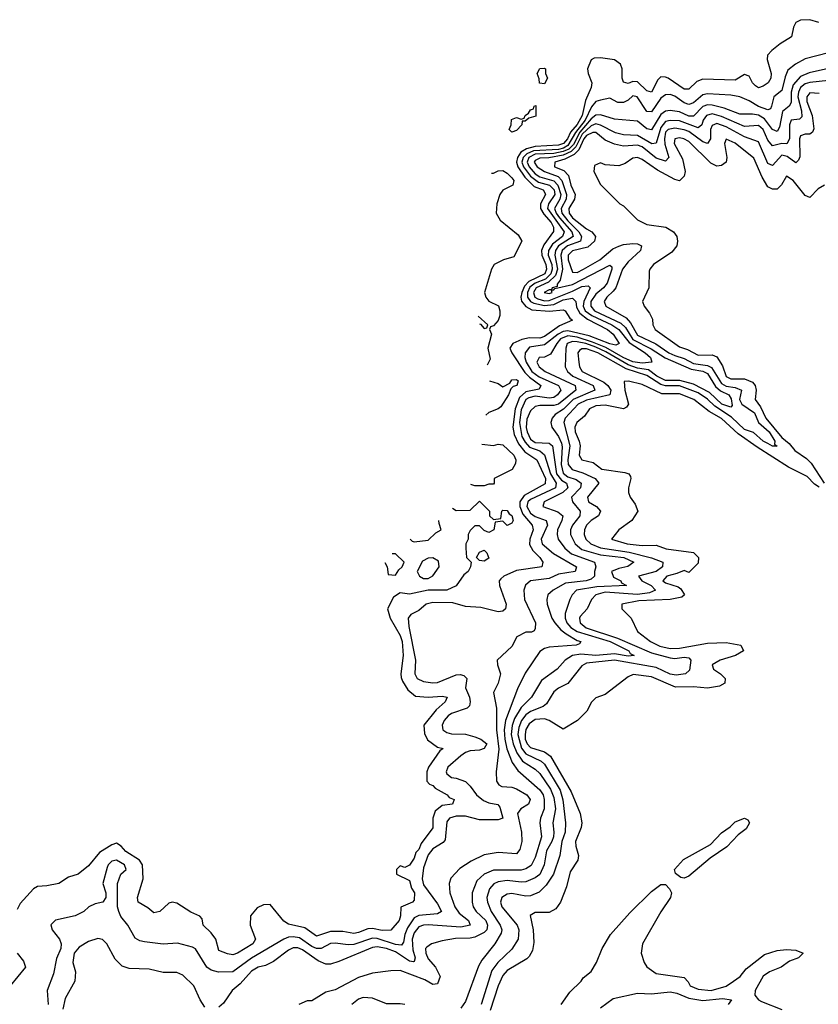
# Model space of a CAD drawing. Header units: inches. Extents: x 2671394 to 2765652, y 830470 to 955458.
# Tile 251 of 256: x 2692954 to 2696387, y 942870 to 947102. Entities that reach past the tile are written whole.
import ezdxf

# ---------------------------------------------------------------- set-up
doc = ezdxf.new("R2010")
doc.units = ezdxf.units.IN
doc.header["$MEASUREMENT"] = 0
doc.layers.add('C6994', color=7, linetype='Continuous')

msp = doc.modelspace()

# ---------------------------------------------------------------- linework, layer by layer
at = {"layer": 'C6994', "color": 2}
for points, elevation in [([(2696389.2, 947090), (2696350, 947101.7), (2696310, 947099.7), (2696290.6, 947090), (2696279.5, 947070), (2696272.1, 947027.9), (2696222.4, 946997.6), (2696186.4, 946970), (2696168.7, 946950), (2696167.2, 946930), (2696183.7, 946870), (2696183.1, 946850), (2696170.5, 946830), (2696150, 946815.6), (2696130, 946809.5), (2696116.9, 946816.9), (2696104.5, 946830), (2696090, 946859), (2696070, 946866), (2696030, 946842.4), (2695890, 946846), (2695864.2, 946835.8), (2695830, 946802.9), (2695810, 946803), (2695740.9, 946850), (2695730, 946855.4), (2695710, 946856.3), (2695696.7, 946843.3), (2695670, 946789.6), (2695650, 946795.6), (2695610, 946834.7), (2695590, 946835.6), (2695570, 946828), (2695550, 946832.7), (2695543.5, 946850), (2695543.5, 946890), (2695536.4, 946910), (2695510, 946929.7), (2695450, 946937.6), (2695423.4, 946936.6), (2695410, 946929.2), (2695395.3, 946890), (2695397, 946870), (2695413.4, 946830), (2695410.3, 946810), (2695385.5, 946754.5), (2695372.4, 946690), (2695350, 946651.9), (2695321.5, 946618.5), (2695308.2, 946590), (2695291, 946570), (2695270, 946563), (2695170, 946557.5), (2695133.1, 946546.9), (2695108, 946532), (2695093.4, 946510), (2695089.3, 946490), (2695094.8, 946470), (2695125.1, 946425.1), (2695165.4, 946385.4), (2695203.8, 946370), (2695210, 946360.7), (2695214.3, 946350), (2695193.2, 946310), (2695193.1, 946290), (2695206.3, 946266.3), (2695238, 946230), (2695248.1, 946210), (2695249, 946191), (2695206.3, 946133.7), (2695197.4, 946110), (2695197.8, 946090), (2695215.7, 946050), (2695218, 946030), (2695210.9, 946010), (2695143.1, 945976.9), (2695123.6, 945956.4), (2695112, 945930), (2695108.4, 945910), (2695111.6, 945891.6), (2695129.3, 945869.3), (2695155.5, 945855.5), (2695231.2, 945848.8), (2695290, 945854.9), (2695298.8, 945850), (2695319.1, 945819.1), (2695330.7, 945810), (2695274.4, 945785.6), (2695210, 945740.3), (2695190, 945733.1), (2695145.9, 945734.1), (2695112.2, 945727.8), (2695074, 945710), (2695060.4, 945690), (2695068.7, 945670), (2695125.3, 945585.3), (2695145.3, 945565.3), (2695194, 945530), (2695186.4, 945513.6), (2695130, 945502), (2695102.2, 945477.8), (2695084, 945430), (2695074.2, 945350), (2695079, 945319), (2695098.7, 945278.7), (2695125.2, 945245.2), (2695176.5, 945210), (2695214, 945130), (2695212.3, 945107.7), (2695122.9, 945057.1), (2695103.5, 945030), (2695103.2, 945010), (2695116.9, 944976.9), (2695157.4, 944930), (2695161.5, 944910), (2695146.7, 944870), (2695146, 944846), (2695160, 944820), (2695190.4, 944790), (2695203, 944770), (2695198.8, 944750), (2695090, 944734), (2695035.5, 944710), (2695021.6, 944698.4), (2695014.4, 944690), (2695015.8, 944670), (2695044.9, 944590), (2695042.8, 944570), (2695030, 944559.3), (2695010, 944557), (2694935.8, 944575.8), (2694870, 944580.5), (2694815.3, 944595.3), (2694730, 944597.2), (2694700.7, 944590), (2694670, 944562.7), (2694634.6, 944545.4), (2694624.4, 944530), (2694626.3, 944493.7), (2694654.9, 944350), (2694653, 944290), (2694663, 944270), (2694690, 944258.4), (2694730, 944252.2), (2694750, 944253.7), (2694830, 944286.4), (2694848, 944288), (2694863.4, 944283.4), (2694876.3, 944270), (2694870.5, 944230), (2694887.3, 944190), (2694891, 944170), (2694887.3, 944152.7), (2694877.5, 944142.5), (2694810, 944120.5), (2694796.4, 944110), (2694778.7, 944090), (2694770.4, 944070), (2694773, 944050), (2694790, 944038.7), (2694810, 944033.4), (2694870, 944032), (2694910, 944019.5), (2694936, 944010), (2694962, 943990), (2694950, 943969.6), (2694930, 943963), (2694890, 943959.7), (2694870, 943952.6), (2694850, 943938), (2694794, 943890), (2694786.7, 943870), (2694790, 943861), (2694810, 943845.5), (2694830, 943842.8), (2694870, 943827.3), (2694890, 943807.7), (2694917, 943770), (2694947, 943747), (2694970, 943736.5), (2695008.5, 943728.5), (2695018, 943718), (2695030.6, 943670), (2695010, 943662.9), (2694930, 943662.6), (2694870, 943678.8), (2694830, 943679.3), (2694801.6, 943670), (2694790, 943655.1), (2694783.1, 943576.9), (2694774.9, 943565.1), (2694730, 943538.3), (2694710, 943513.3), (2694690, 943457.2), (2694683.9, 943410), (2694690, 943383.8), (2694750, 943302), (2694767.3, 943270), (2694750, 943259.6), (2694670, 943252.8), (2694650, 943241.5), (2694621.5, 943198.5), (2694609.2, 943170), (2694603.2, 943136.8), (2694594.8, 943125.2), (2694570, 943127.5), (2694490, 943153.7), (2694470, 943154), (2694390, 943128), (2694365.8, 943125.8), (2694310, 943133.8), (2694290, 943131.9), (2694250.2, 943109.8), (2694230, 943110.8), (2694210, 943119.4), (2694156.4, 943156.4), (2694130, 943160.8), (2694110, 943158.5), (2694089, 943151), (2693950, 943068.5), (2693870, 943009.7), (2693808.1, 943008.1), (2693776.9, 943016.9), (2693758, 943030), (2693710, 943108.7), (2693696.5, 943116.5), (2693632.5, 943132.5), (2693570, 943129.3), (2693490, 943139.3), (2693470, 943142.7), (2693450, 943155.3), (2693419, 943210), (2693388.3, 943248.3), (2693379.5, 943270), (2693375.1, 943290), (2693374, 943390), (2693388.7, 943430), (2693412.3, 943450), (2693405.2, 943470), (2693370, 943489.3), (2693350, 943485.2), (2693334.8, 943470), (2693330, 943458), (2693311.3, 943390), (2693324.7, 943350), (2693324.7, 943330), (2693311.3, 943310), (2693278, 943302), (2693250.6, 943289.4), (2693230, 943269.2), (2693192, 943250), (2693108.3, 943231.7), (2693088, 943212), (2693094, 943190), (2693125.5, 943150), (2693132, 943130), (2693130.3, 943110), (2693112.8, 943067.2), (2693098.9, 943001.1), (2693072.7, 942930), (2693077, 942870)], 6), ([(2696430, 946959.6), (2696330, 946933.6), (2696288.7, 946911.3), (2696255.6, 946884.4), (2696243.6, 946856.4), (2696230, 946798), (2696195.5, 946770), (2696186, 946730), (2696180.7, 946719.3), (2696170, 946714), (2696129.1, 946729.1), (2696090, 946753.6), (2696049.7, 946769.7), (2696010, 946776.9), (2695910, 946783.1), (2695890, 946778.9), (2695850, 946744), (2695830, 946737.2), (2695810, 946745.1), (2695770, 946772.8), (2695750, 946779.7), (2695730, 946778.7), (2695710, 946764.2), (2695670, 946706), (2695650, 946707.8), (2695608, 946770), (2695590, 946774), (2695570, 946755.6), (2695550, 946746.3), (2695525.4, 946745.4), (2695490, 946764), (2695450, 946756.2), (2695430, 946749.7), (2695412.4, 946727.6), (2695384.7, 946670), (2695342.6, 946617.4), (2695310, 946560.7), (2695290.8, 946549.2), (2695270, 946544), (2695162.3, 946537.8), (2695134.1, 946525.9), (2695118.1, 946510), (2695112.8, 946490), (2695119.6, 946470), (2695149.3, 946429.3), (2695184.1, 946404.1), (2695231.3, 946391.3), (2695250.9, 946370.9), (2695254.3, 946350), (2695226.5, 946310), (2695223.2, 946290), (2695294.7, 946190), (2695287.4, 946170), (2695243.5, 946136.5), (2695226.7, 946110), (2695226.1, 946090), (2695241.3, 946050), (2695243.3, 946030), (2695237.5, 946010), (2695213.5, 945986.5), (2695170, 945968.9), (2695147.4, 945952.6), (2695136.6, 945930), (2695137, 945910), (2695150, 945891.2), (2695163.3, 945883.3), (2695210, 945873.6), (2695250, 945878.4), (2695290, 945897.2), (2695330, 945904.9), (2695344, 945890), (2695347, 945867), (2695361, 945841), (2695394.5, 945814.5), (2695480.3, 945770), (2695505.3, 945750), (2695530.4, 945709.6), (2695516.5, 945703.5), (2695491.3, 945708.7), (2695402.5, 945742.5), (2695310, 945764.5), (2695290, 945761.6), (2695269.2, 945750.8), (2695210, 945704.4), (2695145.9, 945694.1), (2695126.5, 945670), (2695125.4, 945650), (2695131, 945630), (2695155, 945590), (2695187, 945567), (2695270.4, 945530), (2695280.3, 945510), (2695266, 945490), (2695250, 945478.2), (2695230, 945474.8), (2695170, 945483.4), (2695142.8, 945477.2), (2695130, 945469.7), (2695110, 945424.5), (2695102.6, 945370), (2695113, 945310), (2695126, 945286), (2695145.1, 945265.1), (2695190, 945249.2), (2695210, 945232.2), (2695235.7, 945150), (2695259.3, 945110), (2695256.5, 945090), (2695150, 945040.3), (2695138, 945030), (2695133.2, 945010), (2695150, 944980.8), (2695170, 944967.2), (2695216.4, 944950), (2695222.6, 944930), (2695195.3, 944870), (2695199.3, 944850), (2695248.3, 944808.3), (2695347.3, 944750), (2695341, 944730), (2695270, 944719.1), (2695230, 944701), (2695149, 944691), (2695128.5, 944671.5), (2695120.5, 944650), (2695123.8, 944610), (2695170.7, 944510), (2695170, 944486), (2695164.7, 944475.3), (2695154, 944470), (2695130, 944469.2), (2695091.3, 944450), (2695070, 944408.7), (2695006, 944350), (2695007.3, 944330), (2695020.7, 944290), (2695010.5, 944250), (2694990.6, 944210), (2695003.1, 944143.1), (2695003.9, 944050), (2695012.9, 943967.1), (2695002, 943870), (2695002.8, 943830), (2695013.7, 943813.7), (2695026.4, 943806.4), (2695070, 943803.1), (2695090, 943795.8), (2695133.4, 943770), (2695148, 943750), (2695140.5, 943730), (2695107.7, 943710), (2695094.4, 943690), (2695110.3, 943610), (2695112.2, 943570), (2695103.8, 943536.2), (2695090, 943517.2), (2695010, 943522.7), (2694950, 943512.7), (2694894.4, 943485.6), (2694846.2, 943453.8), (2694807.7, 943412.3), (2694800.7, 943390), (2694803, 943350), (2694823.7, 943290), (2694842.7, 943262.7), (2694883, 943230), (2694890.6, 943210), (2694850, 943201.5), (2694710, 943212.6), (2694690, 943211.2), (2694670, 943202.9), (2694650, 943177), (2694640.7, 943150), (2694644.2, 943104.2), (2694653.4, 943070), (2694650, 943054), (2694646.8, 943053.2), (2694630, 943056.3), (2694570, 943095.7), (2694530, 943110.7), (2694490, 943117.2), (2694470, 943114.7), (2694326.2, 943053.8), (2694290, 943043.6), (2694270, 943043), (2694237.4, 943057.4), (2694170, 943104.7), (2694150, 943112.6), (2694130, 943112.6), (2694110, 943103.6), (2694045.2, 943054.7), (2694010, 943037.6), (2693978.8, 943030), (2693950, 943012.8), (2693901.1, 942958.9), (2693866.8, 942930), (2693830, 942875.3), (2693810, 942858)], 10), ([(2696430, 946892.4), (2696347.3, 946872.7), (2696310, 946857.2), (2696278.7, 946821.3), (2696270.2, 946790), (2696270, 946745.2), (2696261.6, 946730), (2696232.8, 946707.2), (2696220.2, 946639.7), (2696210, 946621.6), (2696190, 946629.7), (2696155.9, 946675.9), (2696130, 946691.6), (2696103.9, 946696.1), (2696050, 946695.4), (2695982, 946722), (2695930, 946735.1), (2695910, 946736.1), (2695890, 946728.6), (2695850, 946687.1), (2695830, 946687.8), (2695790, 946706.2), (2695750, 946711.2), (2695730, 946708.5), (2695710, 946694.3), (2695670, 946627.8), (2695650, 946633.3), (2695610, 946665.6), (2695510, 946674.7), (2695450, 946692.4), (2695430, 946691), (2695410, 946675.3), (2695361.4, 946618.6), (2695333.9, 946566.1), (2695314.6, 946545.4), (2695290, 946534.6), (2695250, 946526.3), (2695170, 946523.2), (2695142.8, 946510), (2695135.1, 946490), (2695143.2, 946470), (2695170, 946439.8), (2695190, 946426.9), (2695249.6, 946409.6), (2695267.4, 946390), (2695279.8, 946350), (2695275.9, 946330), (2695252.4, 946290), (2695259.8, 946270), (2695274.6, 946250), (2695327.2, 946190), (2695332.9, 946170), (2695270.2, 946130), (2695256.6, 946110), (2695253.5, 946090), (2695265.2, 946030), (2695257, 946003), (2695226.9, 945973.1), (2695173.6, 945950), (2695161.9, 945930), (2695168.4, 945910), (2695181.7, 945901.7), (2695210, 945894.1), (2695230, 945895.1), (2695330, 945934.8), (2695370, 945955.5), (2695398.2, 945958.2), (2695406.4, 945950), (2695378.7, 945890), (2695375.3, 945870), (2695384.8, 945850), (2695412.6, 945830), (2695499, 945790), (2695530, 945771), (2695573.8, 945713.8), (2695643.1, 945670), (2695665.3, 945650), (2695671, 945630), (2695630, 945625.4), (2695590, 945631.4), (2695547.9, 945650), (2695473.1, 945693.1), (2695416.6, 945716.6), (2695350, 945737.9), (2695310, 945742.7), (2695278.8, 945730), (2695262.2, 945710), (2695236.3, 945663.7), (2695210, 945651.6), (2695186.8, 945650), (2695177.3, 945630), (2695186.4, 945610), (2695213, 945590), (2695342, 945530), (2695344.2, 945510), (2695270, 945449.8), (2695250, 945443.2), (2695190, 945444.2), (2695170, 945439.5), (2695150, 945420.7), (2695134.4, 945385.6), (2695131.3, 945348.7), (2695135, 945330), (2695150, 945299), (2695170, 945285), (2695230, 945281.7), (2695243.7, 945270), (2695261.1, 945150), (2695283.2, 945123.2), (2695304.6, 945110), (2695310.3, 945090), (2695288.5, 945070), (2695208, 945030), (2695202, 945010), (2695266.5, 944986.5), (2695288, 944970), (2695284.2, 944950), (2695266.3, 944910), (2695264.2, 944890), (2695268.7, 944870), (2695296.5, 944830), (2695326.3, 944806.3), (2695424.9, 944770), (2695430.4, 944750), (2695424.2, 944730), (2695424.9, 944710), (2695410, 944697.4), (2695389.2, 944690.8), (2695300.2, 944679.8), (2695247.3, 944650), (2695224, 944630), (2695219.3, 944610), (2695221.6, 944590), (2695241.1, 944530), (2695254.3, 944510), (2695280.3, 944480.3), (2695303, 944463), (2695350, 944434.3), (2695366, 944430), (2695359.8, 944420.2), (2695345.5, 944414.5), (2695230, 944405.4), (2695210, 944399.7), (2695190, 944386.6), (2695127, 944293), (2695093.5, 944226.5), (2695042, 944090), (2695036.8, 944050), (2695038.6, 944010), (2695048, 943968), (2695070.2, 943910.2), (2695095.8, 943875.8), (2695190, 943791.8), (2695204, 943770), (2695209, 943750), (2695208.9, 943711.1), (2695192, 943670), (2695190.3, 943650), (2695197, 943590), (2695170, 943501.2), (2695152.8, 943467.2), (2695130, 943452.8), (2695110, 943447.4), (2694990, 943446.9), (2694950.2, 943429.8), (2694919.6, 943400.4), (2694898.4, 943350), (2694898.4, 943310), (2694903.8, 943290), (2694916.4, 943270), (2694957.3, 943230), (2694965.5, 943210), (2694961.7, 943190), (2694950, 943179.1), (2694910, 943158.9), (2694890, 943154.3), (2694827.2, 943152.8), (2694770, 943142.9), (2694724.7, 943130), (2694704.1, 943115.9), (2694698.8, 943110), (2694699.1, 943090), (2694710, 943066), (2694741, 943030), (2694761, 942990), (2694750, 942958), (2694730, 942955.3), (2694695.3, 942975.3), (2694590, 943015.1), (2694550, 943014.5), (2694470, 943003.7), (2694410, 942985.1), (2694310, 942933.2), (2694270, 942922), (2694210, 942886), (2694190, 942886), (2694154, 942870)], 14), ([(2696430, 946841), (2696350, 946831.7), (2696330, 946825.8), (2696310, 946810.9), (2696300.9, 946790), (2696298.7, 946770), (2696314, 946710), (2696315.3, 946684.7), (2696306.4, 946673.6), (2696270, 946669.3), (2696262.3, 946650), (2696262.3, 946590), (2696251.3, 946568.7), (2696230, 946569.8), (2696190, 946559.6), (2696170, 946583.7), (2696150, 946629.6), (2696130, 946646.6), (2696070, 946642.7), (2695970, 946686.2), (2695930, 946696.5), (2695905.7, 946690), (2695891.4, 946670), (2695885.7, 946650), (2695870, 946636.4), (2695790, 946666.5), (2695750, 946669), (2695730, 946664.1), (2695710, 946638.7), (2695690, 946571.8), (2695671.7, 946568.3), (2695610, 946604.2), (2695550, 946607.2), (2695514.9, 946614.9), (2695450, 946648.8), (2695430, 946654.8), (2695410, 946645.9), (2695371.2, 946610), (2695344.2, 946555.8), (2695324.6, 946535.4), (2695290, 946519.9), (2695228.3, 946508.3), (2695190, 946506.6), (2695170, 946496.4), (2695165.4, 946490), (2695178.9, 946470), (2695209.6, 946449.6), (2695268.5, 946428.5), (2695284.8, 946410), (2695304.3, 946350), (2695302.6, 946330), (2695281.2, 946290), (2695284.5, 946270), (2695310, 946236.8), (2695358, 946190), (2695369.3, 946170), (2695364, 946150), (2695309.1, 946130), (2695285.1, 946110), (2695280.1, 946090), (2695287.8, 946030), (2695277.7, 945982.3), (2695264.9, 945964.9), (2695264.9, 945955.1), (2695242.8, 945950), (2695239.8, 945940.2), (2695230, 945940.9), (2695208.4, 945930), (2695230, 945925.5), (2695242.7, 945930), (2695240.2, 945939.8), (2695250, 945941), (2695253.8, 945946.2), (2695330, 945963.2), (2695490, 946047.3), (2695499, 946039), (2695499.5, 946030), (2695479.2, 945970), (2695464, 945950), (2695430, 945922.2), (2695409.4, 945890), (2695408.4, 945870), (2695424, 945850), (2695537.5, 945797.5), (2695558.3, 945778.3), (2695590, 945728.1), (2695668, 945688), (2695727.9, 945647.9), (2695840, 945600), (2695890.6, 945590.6), (2695910, 945580.7), (2695945, 945525), (2695967, 945507), (2696001.7, 945490), (2696012.4, 945472.4), (2696015.8, 945444.2), (2696010, 945436), (2695971.6, 945450), (2695919, 945499), (2695850, 945535.2), (2695791.9, 945551.9), (2695730, 945551.9), (2695693.1, 945570), (2695656.4, 945596.4), (2695610, 945604.9), (2695570, 945618.7), (2695474, 945674), (2695430, 945694.4), (2695388, 945710), (2695350, 945718), (2695330, 945718.4), (2695307.6, 945710), (2695301.5, 945690), (2695298.4, 945610), (2695308.4, 945590), (2695332, 945570), (2695419.3, 945530), (2695426, 945510), (2695332.4, 945470), (2695291.7, 945428.3), (2695255.5, 945404.5), (2695242.4, 945390), (2695237.1, 945370), (2695242, 945350), (2695270, 945310.4), (2695282.6, 945282.6), (2695285.6, 945265.6), (2695281.2, 945190), (2695290, 945152.4), (2695310, 945137.7), (2695345.9, 945125.9), (2695367.4, 945110), (2695365.2, 945090), (2695326.4, 945050), (2695330.4, 945030), (2695362.6, 944990), (2695361.1, 944970), (2695330.3, 944930), (2695321.7, 944910), (2695321.7, 944890), (2695341.1, 944850), (2695370, 944825.2), (2695450, 944802.3), (2695550.7, 944790), (2695593.4, 944770), (2695568.5, 944751.5), (2695530, 944744), (2695498, 944730), (2695506.5, 944706.5), (2695537.3, 944690), (2695541.1, 944681.1), (2695562, 944670), (2695435, 944665), (2695347.7, 944650), (2695328.2, 944630), (2695318.4, 944610), (2695298.7, 944550), (2695298.9, 944530), (2695305.2, 944510), (2695322.3, 944490), (2695350, 944472), (2695492, 944430), (2695572.7, 944390), (2695578.5, 944378.5), (2695594.8, 944370), (2695570, 944367.1), (2695510, 944377.1), (2695430, 944369.9), (2695365.4, 944374.6), (2695330.2, 944369.8), (2695298.8, 944350), (2695264, 944310), (2695197.3, 944262.7), (2695154.4, 944190), (2695110, 944145.4), (2695081, 944099), (2695070.8, 944069.2), (2695067.1, 944030), (2695074.8, 943990), (2695090.6, 943950.6), (2695115.6, 943915.6), (2695170, 943880.9), (2695190, 943862), (2695234.9, 943794.9), (2695250, 943759.1), (2695257.1, 943710), (2695245.2, 943650), (2695250.2, 943610.2), (2695248, 943590), (2695241.8, 943570), (2695219.1, 943530), (2695207.9, 943470), (2695190, 943428), (2695170, 943414), (2695130, 943397.4), (2695110, 943395.4), (2695050, 943402.2), (2695010, 943396.9), (2694992.4, 943387.6), (2694972.7, 943367.2), (2694962.6, 943330), (2694964.2, 943310), (2694980.3, 943270), (2695019.5, 943210), (2695026, 943190), (2695023.8, 943176.2), (2694996.3, 943130), (2694939.9, 943060.1), (2694925.7, 943034.3), (2694870, 942882), (2694850, 942853.2)], 18), ([(2696390, 946785.1), (2696350, 946787), (2696337.6, 946770), (2696336.9, 946750), (2696359.7, 946690), (2696366.9, 946633.1), (2696361.1, 946618.9), (2696350.4, 946609.6), (2696330, 946609.6), (2696310, 946602.7), (2696305.2, 946590), (2696307, 946513), (2696302, 946498), (2696290, 946487), (2696253.4, 946513.4), (2696230, 946518.9), (2696190, 946475.6), (2696170, 946483.6), (2696130, 946576.2), (2696070, 946598), (2695990, 946641.6), (2695950, 946655.1), (2695930, 946646.6), (2695923.6, 946630), (2695922.6, 946590), (2695910, 946569.7), (2695890, 946576.9), (2695830, 946620.7), (2695810, 946629), (2695770, 946636.2), (2695742, 946630), (2695730, 946618), (2695725, 946590), (2695727, 946567), (2695744.4, 946510), (2695730, 946494), (2695690, 946506.6), (2695630, 946555.8), (2695610, 946562.8), (2695550, 946558.5), (2695510, 946567.1), (2695470, 946583.5), (2695430, 946617.6), (2695417.5, 946617.5), (2695390, 946604.6), (2695378.4, 946590), (2695357.3, 946542.7), (2695337.4, 946522.6), (2695297.1, 946502.9), (2695254.9, 946490), (2695253.4, 946470), (2695293.4, 946453.4), (2695312.7, 946432.7), (2695323.2, 946390), (2695340.9, 946350), (2695338.3, 946330), (2695314.9, 946290), (2695316.1, 946270), (2695330.3, 946250), (2695390, 946202.8), (2695413, 946190), (2695428.4, 946170), (2695424.4, 946150), (2695396, 946124), (2695330, 946108.2), (2695311.8, 946090), (2695311.7, 946070), (2695330, 946016.3), (2695350, 946015.8), (2695377, 946030), (2695447, 946070), (2695503.2, 946116.8), (2695530, 946129.2), (2695550, 946136.1), (2695590, 946139.5), (2695610, 946138.4), (2695626.8, 946130), (2695622, 946110), (2695570, 946061.7), (2695545.2, 946030), (2695515.8, 945950), (2695505.3, 945934.7), (2695477.1, 945910), (2695466.4, 945890), (2695473.4, 945870), (2695560.6, 945820.6), (2695579.7, 945799.7), (2695610, 945745.4), (2695688.5, 945708.5), (2695744.9, 945670), (2695770, 945658.2), (2695810, 945645.4), (2695850, 945624.2), (2695910, 945615.4), (2695927.5, 945607.5), (2695970, 945538.4), (2695990, 945526.3), (2696030, 945521.1), (2696056.4, 945510), (2696048.5, 945470), (2696057.3, 945450), (2696112.5, 945412.5), (2696130.1, 945370.1), (2696175, 945330), (2696199.6, 945290), (2696198, 945278), (2696210.4, 945269.6), (2696190.3, 945269.7), (2696170, 945279.8), (2696150, 945291.1), (2696108.1, 945328.1), (2696070, 945340.2), (2696013.3, 945393.3), (2695941.6, 945441.6), (2695910, 945471.4), (2695870, 945498.1), (2695790, 945528.4), (2695730, 945528.5), (2695710, 945534.7), (2695650, 945573.2), (2695560.9, 945600.9), (2695439.7, 945670), (2695390, 945686.8), (2695370, 945687.8), (2695360.2, 945679.8), (2695353.7, 945670), (2695356.9, 945630), (2695360.3, 945610), (2695372.2, 945590), (2695464.5, 945544.5), (2695482.7, 945530), (2695495.2, 945510), (2695490, 945489.7), (2695390, 945467.4), (2695354.3, 945450), (2695298.3, 945390), (2695292.4, 945370), (2695319.3, 945270), (2695310.2, 945210.2), (2695311.4, 945190), (2695328.1, 945168.1), (2695374.4, 945154.4), (2695427.7, 945130), (2695443, 945110), (2695394.4, 945050), (2695399.3, 945030), (2695433.4, 945010), (2695450.4, 944990), (2695442, 944970), (2695410, 944949.6), (2695390.2, 944929.8), (2695381.1, 944910), (2695380.3, 944890), (2695387.4, 944870), (2695409.4, 944849.4), (2695450, 944832.1), (2695574.1, 944814.1), (2695669.3, 944789.3), (2695718, 944770), (2695716.4, 944750), (2695690, 944731.1), (2695614, 944710), (2695628.2, 944690), (2695668.7, 944670), (2695686.4, 944650), (2695661.8, 944638.2), (2695610, 944631.4), (2695470, 944641.6), (2695430.4, 944630), (2695412.2, 944610), (2695393.4, 944570), (2695363.6, 944536.4), (2695360.4, 944530), (2695363.7, 944510), (2695388.9, 944488.9), (2695523.2, 944443.2), (2695670, 944380.2), (2695750, 944358.8), (2695770, 944356.9), (2695810, 944362.3), (2695830, 944359.3), (2695839.3, 944350), (2695833.4, 944306.6), (2695816, 944290), (2695775.1, 944284.9), (2695750, 944288.8), (2695690, 944317.8), (2695510, 944349.8), (2695390, 944336.8), (2695370, 944324.5), (2695310.2, 944249.8), (2695270, 944229.5), (2695250, 944212.7), (2695218.7, 944161.3), (2695204, 944150), (2695150, 944128.7), (2695130, 944114.5), (2695111.2, 944090), (2695099.5, 944060.5), (2695095.7, 944030), (2695111.2, 943971.2), (2695130, 943947.2), (2695195.1, 943915.1), (2695210, 943902.6), (2695276.9, 943790), (2695288.6, 943748.6), (2695300.3, 943650), (2695298.5, 943610), (2695283.6, 943570), (2695275.3, 943510), (2695248.8, 943430), (2695217.6, 943382.4), (2695187.2, 943352.8), (2695150, 943336.3), (2695130, 943335.4), (2695070, 943346.3), (2695050, 943344.2), (2695026.4, 943330), (2695020.3, 943310), (2695025.7, 943290), (2695091.7, 943210), (2695098.9, 943190), (2695096, 943150), (2695070, 943107.3), (2695008.5, 943050), (2694983.8, 943016.2), (2694936.9, 942870)], 22), ([(2696414, 946390), (2696385.4, 946374.6), (2696350, 946338), (2696330, 946346), (2696279, 946410), (2696250, 946428.7), (2696227.9, 946392.1), (2696210, 946374), (2696190, 946373.2), (2696170, 946384), (2696145.7, 946425.7), (2696110, 946506), (2696030, 946571.3), (2695991.3, 946588.7), (2695983.8, 946570), (2695993.4, 946510), (2695990.8, 946490), (2695970, 946475.1), (2695950, 946472.3), (2695925.1, 946485.1), (2695830, 946578), (2695808.7, 946590), (2695790, 946593.5), (2695770.6, 946589.4), (2695767.6, 946570), (2695803.2, 946503.2), (2695814.9, 946450), (2695810, 946428.7), (2695790, 946409.2), (2695770, 946414.5), (2695694.9, 946454.9), (2695630, 946500.7), (2695610, 946509.4), (2695590, 946506), (2695555.9, 946484.1), (2695530, 946474), (2695470, 946478), (2695450, 946486), (2695424.7, 946475.3), (2695422, 946450), (2695450, 946394), (2695534, 946310), (2695550, 946302), (2695610, 946242), (2695650, 946221), (2695730.7, 946210.7), (2695764.7, 946190), (2695778, 946170), (2695781, 946150), (2695778, 946130), (2695757.3, 946102.7), (2695678, 946050), (2695662, 946030), (2695659.6, 946020.4), (2695658, 945950), (2695631.3, 945890), (2695638, 945870), (2695661, 945841), (2695674.4, 945814.4), (2695676, 945790), (2695686, 945770), (2695790, 945696.3), (2695824.9, 945684.9), (2695870, 945660.4), (2695930, 945661.3), (2695950, 945652.7), (2695974.9, 945614.9), (2695990, 945568.7), (2696010, 945558.9), (2696070, 945558), (2696103.4, 945543.4), (2696114.9, 945530), (2696119.5, 945510), (2696114.9, 945470), (2696138, 945438), (2696160.8, 945390), (2696230, 945306), (2696260.9, 945280.9), (2696285.7, 945250), (2696335.6, 945215.6), (2696355.5, 945195.5), (2696412.4, 945110)], 26), ([(2694981.6, 946442), (2694990, 946442), (2695010, 946452), (2695030, 946454), (2695050, 946442), (2695070, 946422), (2695078, 946410), (2695074, 946390), (2695031.1, 946368.9), (2695018, 946350), (2695004.7, 946310), (2695002, 946270), (2695019.6, 946239.6), (2695096.9, 946176.9), (2695112, 946150), (2695078, 946082), (2695034, 946070), (2694994, 946050), (2694982, 946030), (2694952, 945930), (2694958, 945910), (2694970, 945892), (2695011.6, 945871.6), (2695018, 945850), (2695018, 945830), (2695010.9, 945809.1), (2694990, 945786), (2694978, 945782), (2694974, 945770), (2694982, 945750), (2694966, 945690), (2694976.9, 945643.1), (2694963.6, 945616.4)], 2), ([(2694931.1, 945795.1), (2694934, 945794), (2694950, 945774), (2694962, 945778), (2694966, 945790), (2694925.1, 945828.2)], 2), ([(2694973.9, 945549.8), (2695010, 945538), (2695030, 945524.7), (2695060.4, 945539.6), (2695070, 945554), (2695090, 945556), (2695096, 945550), (2695090.8, 945530), (2695074.4, 945525.6), (2695064.7, 945515.3), (2695054.8, 945490), (2695022, 945438), (2695010.7, 945429.3), (2694970, 945414), (2694957.8, 945402.1)], 2), ([(2696390, 945092.3), (2696370, 945105.6), (2696338.8, 945138.8), (2696258.6, 945178.6), (2696124.5, 945264.5), (2696042.3, 945322.3), (2695970, 945387.8), (2695918.2, 945418.2), (2695852, 945470), (2695790, 945493.3), (2695714.3, 945494.3), (2695630, 945534.5), (2695571.3, 945548.7), (2695552.7, 945547.3), (2695554.8, 945510), (2695571, 945450), (2695562.8, 945437.2), (2695550, 945429.3), (2695470, 945444.7), (2695430, 945442), (2695403, 945430), (2695382.3, 945397.7), (2695348.4, 945370), (2695340.3, 945350), (2695342.3, 945330), (2695359.5, 945290), (2695363.1, 945270), (2695359.3, 945230), (2695370, 945210.8), (2695418.3, 945198.3), (2695456, 945170), (2695555.2, 945155.2), (2695572, 945150), (2695578.8, 945138.8), (2695581, 945130), (2695571, 945090), (2695571, 945070), (2695578, 945050), (2695599.8, 945019.8), (2695611.3, 944990), (2695584.7, 944950), (2695530, 944909), (2695498, 944870), (2695564.7, 944850), (2695630, 944842.6), (2695690, 944843), (2695732.7, 944827.3), (2695850, 944812), (2695872, 944790), (2695870, 944766), (2695830, 944726), (2695810, 944735.3), (2695778.8, 944721.2), (2695736, 944710), (2695719.1, 944690), (2695730, 944681.6), (2695784.9, 944664.9), (2695796.3, 944656.3), (2695811.3, 944630), (2695799.9, 944620.1), (2695750.3, 944609.7), (2695615.1, 944604.9), (2695542, 944590), (2695542, 944570), (2695582, 944530), (2695610, 944472), (2695666, 944430), (2695706, 944410), (2695750, 944399), (2695790, 944400.3), (2695910, 944423.1), (2695990, 944425.5), (2696053.2, 944413.2), (2696064.7, 944390), (2696031.3, 944370), (2695964.7, 944350), (2695931, 944330), (2695936, 944310), (2695966.8, 944290), (2695986, 944270), (2695984.7, 944250), (2695962.5, 944237.5), (2695910.4, 944229.6), (2695850, 944234.3), (2695772.8, 944232.8), (2695670, 944277.6), (2695591.6, 944288.4), (2695570, 944278), (2695470, 944202), (2695430, 944188), (2695411.1, 944168.9), (2695391.3, 944130), (2695351.3, 944090), (2695290, 944053.2), (2695229.8, 944089.8), (2695210, 944097.2), (2695170, 944094.2), (2695144.3, 944075.7), (2695130, 944051.8), (2695126, 944030), (2695127.1, 944010), (2695135.2, 943990), (2695150, 943974.3), (2695210, 943955.6), (2695236.1, 943936.1), (2695324.2, 943784.2), (2695363, 943690), (2695370.8, 943650), (2695368, 943630), (2695342.4, 943570), (2695343.8, 943550), (2695356.4, 943510), (2695352.4, 943490), (2695319.9, 943440.1), (2695304.4, 943375.6), (2695278.8, 943310), (2695259.1, 943280.9), (2695230, 943265.2), (2695170, 943265.2), (2695147.9, 943252.1), (2695160.4, 943190), (2695163.5, 943136.5), (2695158, 943102), (2695144, 943076), (2695133.7, 943066.3), (2695050, 943015.1), (2695030, 942994.5), (2695010.3, 942950), (2694976.7, 942843.3)], 26), ([(2694941.1, 945277.6), (2694990, 945272), (2695010, 945278), (2695030, 945274.8), (2695077.3, 945230), (2695086, 945210), (2695085.4, 945194.6), (2695071, 945169), (2694994, 945130), (2694994, 945110), (2694990, 945106), (2694970, 945106), (2694950, 945098), (2694910, 945098), (2694893.6, 945104.5)], 2), ([(2694813.7, 945002.5), (2694830, 944992), (2694890, 944994), (2694930, 945032), (2694974, 944990), (2694974, 944970), (2694990, 944954), (2695022, 944958), (2695026, 944990), (2695030, 944994), (2695050, 944992), (2695058, 944978), (2695070, 944971.3), (2695074.8, 944950), (2695070, 944938), (2695050, 944928.7), (2695030, 944946), (2694998, 944942), (2694992, 944910), (2694970, 944898), (2694950, 944906), (2694930, 944926), (2694910, 944926), (2694890, 944906), (2694882, 944890), (2694882, 944870), (2694872, 944850), (2694872, 944830), (2694874, 944790), (2694894, 944770), (2694892, 944750), (2694882, 944730), (2694863.5, 944716.5), (2694830.6, 944669.4), (2694790, 944649.7), (2694710, 944649.6), (2694630, 944633.2), (2694590, 944639), (2694560.5, 944619.5), (2694534.8, 944570), (2694546, 944530), (2694590, 944456), (2694597.6, 944430), (2694602.4, 944370), (2694592.4, 944290), (2694594.2, 944274.2), (2694598.8, 944258.8), (2694621.7, 944221.7), (2694655.2, 944195.2), (2694710, 944190.4), (2694770, 944194.9), (2694791, 944190), (2694782.8, 944170), (2694744.4, 944135.6), (2694690.8, 944070), (2694693.7, 944033.7), (2694706.8, 944006.8), (2694750, 943976), (2694774, 943970), (2694759.6, 943960.4), (2694710.7, 943889.3), (2694704.7, 943870), (2694704.7, 943830), (2694716, 943816), (2694730, 943811), (2694739.8, 943799.8), (2694791, 943770), (2694799.8, 943759.8), (2694822, 943750), (2694814, 943730), (2694770, 943725.2), (2694739.8, 943700.2), (2694730.4, 943670), (2694730, 943628.7), (2694679.1, 943560.9), (2694670, 943535.3), (2694657.3, 943522.7), (2694650, 943498), (2694630, 943468), (2694610, 943458), (2694590, 943466), (2694574, 943450), (2694574, 943430), (2694630, 943402), (2694638, 943370), (2694650.4, 943350), (2694650, 943318), (2694642, 943310), (2694591.6, 943288.4), (2694590.7, 943250.7), (2694584.7, 943230), (2694550, 943189), (2694512.2, 943187.8), (2694470, 943196.2), (2694450, 943195.1), (2694410, 943178.4), (2694390, 943175.1), (2694343.2, 943183.2), (2694290, 943182.9), (2694230, 943163.7), (2694179.1, 943199.1), (2694110, 943214.5), (2694090, 943227.6), (2694030, 943299), (2694001.4, 943298.6), (2693975.2, 943284.8), (2693946, 943250), (2693944, 943210), (2693967.3, 943150), (2693956.3, 943130), (2693890, 943089.6), (2693870, 943083.7), (2693846.8, 943086.8), (2693810, 943102), (2693797.2, 943150), (2693777.2, 943177.2), (2693742, 943210), (2693738, 943238), (2693729, 943249), (2693690, 943266.6), (2693630, 943305.2), (2693610, 943309), (2693595.3, 943304.7), (2693556, 943270), (2693530, 943263.7), (2693505.4, 943285.4), (2693463.7, 943310), (2693460.7, 943330), (2693484.2, 943410), (2693482, 943470), (2693469.4, 943490), (2693410, 943526.6), (2693390, 943549.5), (2693370, 943562.7), (2693350, 943555.1), (2693297.3, 943522.7), (2693250, 943466), (2693206, 943430), (2693163.4, 943416.6), (2693122, 943390), (2693070, 943379.6), (2693030, 943377), (2693012.7, 943367.3), (2692956.7, 943303.3), (2692942.8, 943277.2)], 2), ([(2694633, 944869), (2694641, 944861), (2694650, 944858), (2694710, 944864.7), (2694743.1, 944896.9), (2694766, 944910), (2694756.4, 944936.4), (2694756, 944949.2)], 2), ([(2694523, 944769.3), (2694534, 944750), (2694538, 944718), (2694570, 944714), (2694583.1, 944736.9), (2694598, 944750), (2694606, 944770), (2694570, 944806), (2694555.5, 944806)], 2), ([(2695282, 942870), (2695318, 942922), (2695368, 942970), (2695376.4, 942983.6), (2695410, 943012), (2695434, 943050), (2695457.2, 943110), (2695493.2, 943170), (2695576.6, 943263.4), (2695670, 943354.8), (2695710, 943386), (2695730, 943384.7), (2695747.1, 943367.1), (2695756, 943350), (2695751, 943330), (2695710, 943268), (2695631, 943130), (2695624.7, 943090), (2695638, 943050), (2695650, 943032), (2695690, 943002.8), (2695810, 942986), (2695827.7, 942967.7), (2695836, 942950), (2695870, 942934.9), (2695926, 942930), (2695990, 942948.9), (2696022.7, 942970), (2696050.7, 942989.3), (2696076.6, 943023.4), (2696155.6, 943084.4), (2696210, 943101), (2696250, 943106), (2696290, 943102.8), (2696322, 943090), (2696302, 943070), (2696263.5, 943056.5), (2696227.7, 943030), (2696176.3, 943010), (2696150, 942991.3), (2696116, 942930), (2696113.7, 942910), (2696130, 942890.4), (2696142.7, 942882.7), (2696230, 942848.5)], 26), ([(2693750, 942858), (2693729.3, 942889.3), (2693702.7, 942950), (2693655.2, 942995.2), (2693630, 943007), (2693570, 943007.3), (2693510, 943020.9), (2693424.7, 943024.7), (2693394, 943034), (2693364.7, 943064.7), (2693329, 943130), (2693310, 943149), (2693290, 943153.2), (2693250, 943140.9), (2693210, 943116), (2693188.4, 943090), (2693182, 943050), (2693194, 943010), (2693190.8, 942970), (2693150, 942895.3), (2693139.3, 942850)], 10), ([(2692942.8, 943090), (2692970, 943056), (2692978.8, 943030), (2692913, 942950)], 2), ([(2694610, 942869), (2694590, 942873.2), (2694530, 942873.2), (2694470, 942897), (2694430, 942899.5), (2694410, 942892), (2694382, 942870)], 18), ([(2695450, 942854.7), (2695504.7, 942895.3), (2695610, 942918.3), (2695670, 942914.9), (2695750, 942923.8), (2695778.5, 942918.5), (2695830, 942897.2), (2695890, 942887.4), (2695975.6, 942895.6), (2696014, 942890), (2695998.8, 942870)], 22)]:
    msp.add_lwpolyline(points, dxfattribs=dict(at, elevation=elevation))
for points, elevation in [([(2695210, 946826), (2695188.4, 946828.4), (2695187.3, 946847.3), (2695178, 946870), (2695190, 946892), (2695210, 946894), (2695214, 946890), (2695214, 946870), (2695222, 946850)], 2), ([(2695070, 946618), (2695058, 946630), (2695066, 946650), (2695067.3, 946672.7), (2695090, 946682), (2695110, 946674), (2695122, 946678), (2695126, 946690), (2695140.4, 946699.6), (2695150, 946714), (2695162, 946718), (2695166, 946730), (2695172.7, 946732.7), (2695172.7, 946687.3), (2695142, 946678), (2695126, 946666), (2695114, 946666), (2695112, 946650), (2695090, 946626)], 2), ([(2694950, 944775.3), (2694930, 944778), (2694918, 944790), (2694930, 944814), (2694950, 944822), (2694962, 944810), (2694970, 944788)], 2), ([(2694730, 944788.7), (2694710, 944788), (2694684.7, 944775.3), (2694662, 944730), (2694672, 944710), (2694690, 944701), (2694710, 944701), (2694730, 944711.3), (2694757.2, 944750), (2694754.5, 944774.5)], 2), ([(2695810, 943412.7), (2695795.5, 943415.5), (2695772.7, 943432.7), (2695769.2, 943450), (2695806.6, 943493.4), (2695922.9, 943557.1), (2695970, 943607.3), (2696007.3, 943632.7), (2696030, 943654.8), (2696070, 943671), (2696083.6, 943663.6), (2696091, 943650), (2696075.9, 943624.1), (2696041.6, 943598.4), (2695993.5, 943546.5), (2695921.3, 943498.7), (2695830, 943421.2)], 26)]:
    msp.add_lwpolyline(points, close=True, dxfattribs=dict(at, elevation=elevation))

doc.saveas('drawing.dxf')
